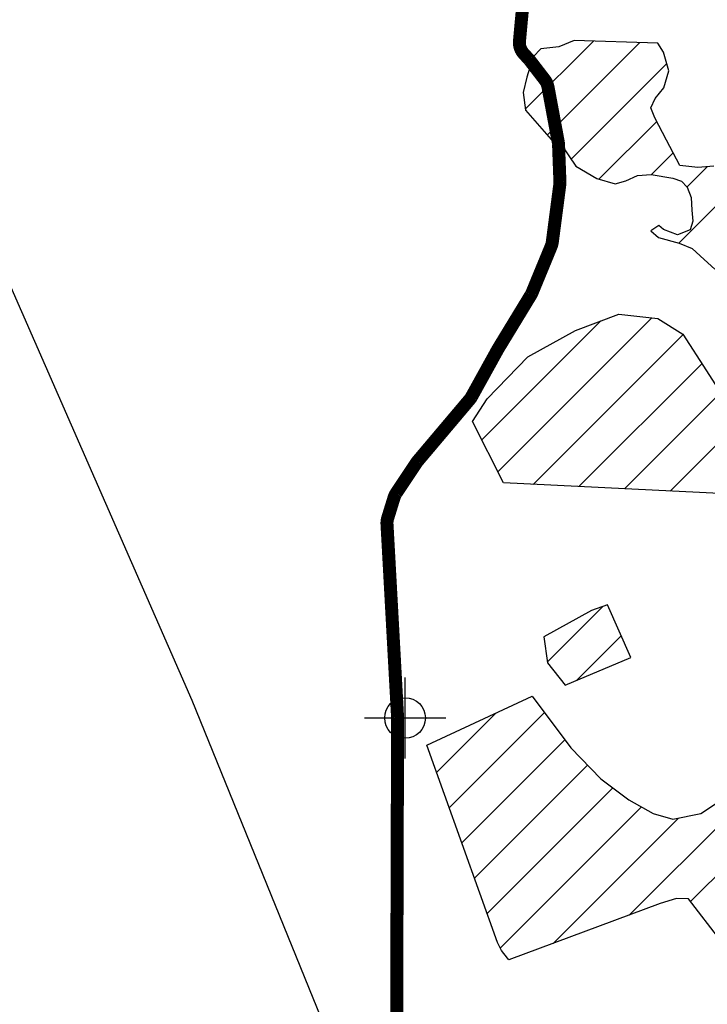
# Model space of a CAD drawing. Extents: x 192051 to 352051, y 710978 to 817615.
# Tile 53 of 85: x 265734 to 269964, y 778448 to 784508. Entities that reach past the tile are written whole.
import ezdxf

# ---------------------------------------------------------------- set-up
doc = ezdxf.new("R2010")
doc.units = 0
doc.header["$LTSCALE"] = 800
doc.header["$PDMODE"] = 34
doc.header["$PDSIZE"] = 250
doc.layers.get('0').update_dxf_attribs({"linetype": 'CONTINUOUS'})
for name, color, linetype in [('MAJROADS', 9, 'CONTINUOUS'), ('SEC', 2, 'CONTINUOUS'), ('WETDBA', 11, 'CONTINUOUS'), ('WETFILL', 12, 'CONTINUOUS'), ('WSHEDS', 3, 'CONTINUOUS')]:
    doc.layers.add(name, color=color, linetype=linetype)

# ---------------------------------------------------------------- blocks, each defined once
blk = doc.blocks.new('*X')
at = {"color": 0}
for p, q in [((268844.4, 783956.9), (269264.1, 784376.5)), ((268979.7, 783797.5), (269549.8, 784367.5)), ((269126.3, 783649.4), (269715, 784238)), ((269297.4, 783525.8), (269652.8, 783881.2)), ((269621.3, 783555), (269754.1, 783687.8)), ((269838.6, 783477.6), (269963.2, 783602.2)), ((269788.8, 783133.2), (270170.7, 783515)), ((268577.3, 781921.6), (269309.4, 782653.7)), ((268675.9, 781725.6), (269622.5, 782672.1)), ((268893.1, 781648.1), (269815.2, 782570.1)), ((269174, 781634.3), (269930.2, 782390.5)), ((269483.5, 778996.9), (272886.2, 782399.5)), ((269861.1, 779079.8), (273152, 782370.7)), ((269454.9, 781620.5), (270045.7, 782211.3)), ((269735.8, 781606.7), (270149.9, 782020.8)), ((268980.2, 780556.4), (269320.5, 780896.7)), ((269162, 780443.5), (269434.7, 780716.2)), ((268298.5, 779874.7), (268663.7, 780239.9)), ((268376.1, 779657.7), (268961.8, 780243.3)), ((268453.8, 779440.6), (269087.9, 780074.7)), ((268531.4, 779223.6), (269227.6, 779919.8)), ((268609.1, 779006.5), (269382.7, 779780.2)), ((268690.8, 778793.6), (269559.5, 779662.2)), ((269014.8, 778822.9), (269786.3, 779594.4))]:
    blk.add_line(p, q, dxfattribs=at)

msp = doc.modelspace()

# ---------------------------------------------------------------- linework, layer by layer
at = {"layer": 'MAJROADS', "color": 0}
msp.add_lwpolyline([(241704.1, 785493.2), (247007.3, 785386.3), (252210.7, 785380.7), (257556.5, 785365.6), (262811.2, 785502), (264411.7, 785506.7), (264537.1, 785472.2), (264578.6, 785413.3), (265032.6, 784504.9), (265517.3, 783227.6), (266794.2, 780318.8), (268151.6, 776973.7), (268966.5, 775023.6), (269302.9, 774082.6), (269427.1, 772766.2), (269756.2, 770853.2)], dxfattribs=at)
at = {"layer": 'SEC', "color": 0}
msp.add_point((268104.6, 780210), dxfattribs=at)
at = {"layer": 'WETDBA', "color": 0}
for points in [[(270003.8, 783605.6), (269906.5, 783597.4), (269795.3, 783610.4), (269711.9, 783767.3), (269640.7, 783904.6), (269615.6, 783965.4), (269643.9, 784022.2), (269697.1, 784087.8), (269727.9, 784193.4), (269695, 784307.2), (269660.4, 784364.1), (269144.9, 784380.2), (269050.4, 784341.8), (268939.9, 784328.2), (268893.7, 784279.8), (268854.5, 784154.8), (268831.5, 784060.4), (268845.1, 783951.3), (269003, 783770.9), (269064.4, 783739.1), (269155.3, 783607.4), (269283.5, 783529.8), (269398.1, 783497), (269462.7, 783517), (269533.6, 783548.9), (269619.2, 783555.3), (269751.3, 783532.5), (269805.7, 783514.5), (269839.8, 783476.2), (269864.2, 783413.9), (269869.6, 783336.4), (269874.9, 783267.8), (269857.7, 783214.2), (269780.8, 783182.9), (269694.3, 783216.3), (269665.6, 783241.5), (269616.2, 783207.9), (269663.7, 783166.8), (269790.1, 783132.8), (269871.4, 783099.2), (269944.7, 783032.9), (270009.6, 782971.6)], [(270047.6, 778837.7), (269848.7, 779095.9), (269774.9, 779098.5), (269673.6, 779067.5), (268742.6, 778721.8), (268712, 778760.7), (268698.1, 778779.3), (268672.7, 778828.8), (268238.5, 780042.3), (268886.8, 780343.6), (269123.8, 780026.6), (269309.6, 779835.4), (269480.8, 779706.2), (269630, 779622.8), (269751.6, 779587.5), (269923.3, 779621.6), (270058.2, 779709.6)]]:
    msp.add_lwpolyline(points, dxfattribs=at)
for points in [[(270082.2, 781589.7), (268710.4, 781657.1), (268520.6, 782034), (268610.5, 782173.6), (268861, 782432.9), (269153.6, 782595.6), (269419.6, 782694.8), (269660.4, 782667.9), (269814.2, 782571.7), (269958.3, 782346.6), (270121.6, 782093.9), (270219.8, 781840.5), (270216.9, 781710.4), (270157, 781616.6)], [(269494.4, 780583.1), (269349.1, 780907.1), (269251.9, 780871.8), (268958.2, 780710.4), (268981.1, 780550.2), (269089, 780412.8)]]:
    msp.add_lwpolyline(points, close=True, dxfattribs=at)
at = {"layer": 'WSHEDS', "color": 0, "const_width": 80}
msp.add_lwpolyline([(268050, 777288.9), (268058.9, 780210.3, 0.014438), (268058.7, 780216.1), (267993.6, 781404.5, -0.088793), (267997.9, 781439.5), (268037.4, 781567.4, -0.072174), (268049.8, 781593.3), (268175.8, 781782.5, -0.028328), (268182.6, 781791.5), (268502.6, 782170.7, 0.049092), (268513.8, 782186.9), (268675.2, 782479, -0.010471), (268677.3, 782482.6), (268878.7, 782813.7, 0.038929), (268885.8, 782827.5), (269003.6, 783113.3, 0.065309), (269010.3, 783138.4), (269056.6, 783492.5, 0.041813), (269057.4, 783509.2), (269048.9, 783739, 0.036786), (269047.3, 783753.6), (268983.8, 784094.4, 0.11844), (268964.8, 784137), (268872.6, 784256.9, 0.021185), (268867.2, 784263.4), (268834.2, 784299.4, -0.211079), (268808.5, 784376.1), (268899.3, 785363.6, -0.095661)], format="xyb", dxfattribs=at)

# ---------------------------------------------------------------- block references
at = {"layer": 'WETFILL', "color": 0}
msp.add_blockref('*X', (0, 0), dxfattribs=at)
msp.add_blockref('*X', (0, 0), dxfattribs=at)
msp.add_blockref('*X', (0, 0), dxfattribs=at)
msp.add_blockref('*X', (0, 0), dxfattribs=at)
msp.add_blockref('*X', (0, 0), dxfattribs=at)
msp.add_blockref('*X', (0, 0), dxfattribs=at)
msp.add_blockref('*X', (0, 0), dxfattribs=at)
msp.add_blockref('*X', (0, 0), dxfattribs=at)
msp.add_blockref('*X', (0, 0), dxfattribs=at)
msp.add_blockref('*X', (0, 0), dxfattribs=at)
msp.add_blockref('*X', (0, 0), dxfattribs=at)
msp.add_blockref('*X', (0, 0), dxfattribs=at)
msp.add_blockref('*X', (0, 0), dxfattribs=at)
msp.add_blockref('*X', (0, 0), dxfattribs=at)
msp.add_blockref('*X', (0, 0), dxfattribs=at)
msp.add_blockref('*X', (0, 0), dxfattribs=at)
msp.add_blockref('*X', (0, 0), dxfattribs=at)
msp.add_blockref('*X', (0, 0), dxfattribs=at)
msp.add_blockref('*X', (0, 0), dxfattribs=at)
msp.add_blockref('*X', (0, 0), dxfattribs=at)
msp.add_blockref('*X', (0, 0), dxfattribs=at)
msp.add_blockref('*X', (0, 0), dxfattribs=at)
msp.add_blockref('*X', (0, 0), dxfattribs=at)
msp.add_blockref('*X', (0, 0), dxfattribs=at)
msp.add_blockref('*X', (0, 0), dxfattribs=at)
msp.add_blockref('*X', (0, 0), dxfattribs=at)
msp.add_blockref('*X', (0, 0), dxfattribs=at)
msp.add_blockref('*X', (0, 0), dxfattribs=at)
msp.add_blockref('*X', (0, 0), dxfattribs=at)
msp.add_blockref('*X', (0, 0), dxfattribs=at)
msp.add_blockref('*X', (0, 0), dxfattribs=at)
msp.add_blockref('*X', (0, 0), dxfattribs=at)
msp.add_blockref('*X', (0, 0), dxfattribs=at)
msp.add_blockref('*X', (0, 0), dxfattribs=at)
msp.add_blockref('*X', (0, 0), dxfattribs=at)
msp.add_blockref('*X', (0, 0), dxfattribs=at)
msp.add_blockref('*X', (0, 0), dxfattribs=at)
msp.add_blockref('*X', (0, 0), dxfattribs=at)
msp.add_blockref('*X', (0, 0), dxfattribs=at)
msp.add_blockref('*X', (0, 0), dxfattribs=at)
msp.add_blockref('*X', (0, 0), dxfattribs=at)
msp.add_blockref('*X', (0, 0), dxfattribs=at)
msp.add_blockref('*X', (0, 0), dxfattribs=at)
msp.add_blockref('*X', (0, 0), dxfattribs=at)
msp.add_blockref('*X', (0, 0), dxfattribs=at)
msp.add_blockref('*X', (0, 0), dxfattribs=at)
msp.add_blockref('*X', (0, 0), dxfattribs=at)
msp.add_blockref('*X', (0, 0), dxfattribs=at)
msp.add_blockref('*X', (0, 0), dxfattribs=at)
msp.add_blockref('*X', (0, 0), dxfattribs=at)
msp.add_blockref('*X', (0, 0), dxfattribs=at)
msp.add_blockref('*X', (0, 0), dxfattribs=at)
msp.add_blockref('*X', (0, 0), dxfattribs=at)
msp.add_blockref('*X', (0, 0), dxfattribs=at)
msp.add_blockref('*X', (0, 0), dxfattribs=at)
msp.add_blockref('*X', (0, 0), dxfattribs=at)
msp.add_blockref('*X', (0, 0), dxfattribs=at)
msp.add_blockref('*X', (0, 0), dxfattribs=at)
msp.add_blockref('*X', (0, 0), dxfattribs=at)
msp.add_blockref('*X', (0, 0), dxfattribs=at)
msp.add_blockref('*X', (0, 0), dxfattribs=at)
msp.add_blockref('*X', (0, 0), dxfattribs=at)
msp.add_blockref('*X', (0, 0), dxfattribs=at)
msp.add_blockref('*X', (0, 0), dxfattribs=at)
msp.add_blockref('*X', (0, 0), dxfattribs=at)
msp.add_blockref('*X', (0, 0), dxfattribs=at)
msp.add_blockref('*X', (0, 0), dxfattribs=at)
msp.add_blockref('*X', (0, 0), dxfattribs=at)
msp.add_blockref('*X', (0, 0), dxfattribs=at)
msp.add_blockref('*X', (0, 0), dxfattribs=at)
msp.add_blockref('*X', (0, 0), dxfattribs=at)
msp.add_blockref('*X', (0, 0), dxfattribs=at)
msp.add_blockref('*X', (0, 0), dxfattribs=at)
msp.add_blockref('*X', (0, 0), dxfattribs=at)
msp.add_blockref('*X', (0, 0), dxfattribs=at)
msp.add_blockref('*X', (0, 0), dxfattribs=at)
msp.add_blockref('*X', (0, 0), dxfattribs=at)
msp.add_blockref('*X', (0, 0), dxfattribs=at)
msp.add_blockref('*X', (0, 0), dxfattribs=at)
msp.add_blockref('*X', (0, 0), dxfattribs=at)
msp.add_blockref('*X', (0, 0), dxfattribs=at)
msp.add_blockref('*X', (0, 0), dxfattribs=at)
msp.add_blockref('*X', (0, 0), dxfattribs=at)
msp.add_blockref('*X', (0, 0), dxfattribs=at)
msp.add_blockref('*X', (0, 0), dxfattribs=at)
msp.add_blockref('*X', (0, 0), dxfattribs=at)
msp.add_blockref('*X', (0, 0), dxfattribs=at)
msp.add_blockref('*X', (0, 0), dxfattribs=at)
msp.add_blockref('*X', (0, 0), dxfattribs=at)
msp.add_blockref('*X', (0, 0), dxfattribs=at)
msp.add_blockref('*X', (0, 0), dxfattribs=at)
msp.add_blockref('*X', (0, 0), dxfattribs=at)
msp.add_blockref('*X', (0, 0), dxfattribs=at)
msp.add_blockref('*X', (0, 0), dxfattribs=at)
msp.add_blockref('*X', (0, 0), dxfattribs=at)
msp.add_blockref('*X', (0, 0), dxfattribs=at)
msp.add_blockref('*X', (0, 0), dxfattribs=at)
msp.add_blockref('*X', (0, 0), dxfattribs=at)
msp.add_blockref('*X', (0, 0), dxfattribs=at)
msp.add_blockref('*X', (0, 0), dxfattribs=at)

doc.saveas('drawing.dxf')
